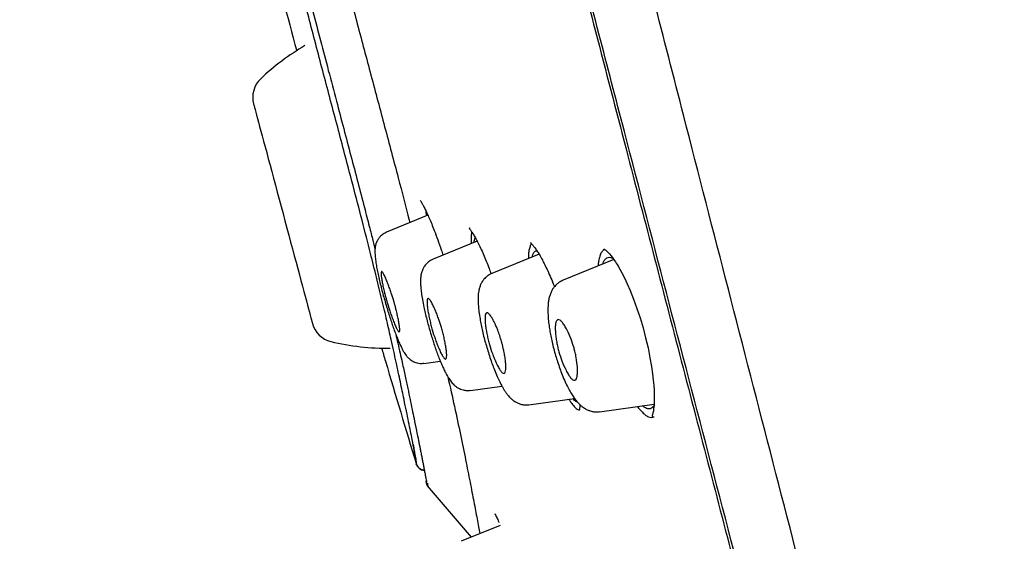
# Model space of a CAD drawing. Header units: millimetres. Extents: x 8 to 1894, y 12 to 2738.
# Tile 62 of 158: x 434 to 462, y 1837 to 1852. Entities that reach past the tile are written whole.
import ezdxf

# ---------------------------------------------------------------- set-up
doc = ezdxf.new("R2010")
doc.units = ezdxf.units.MM

msp = doc.modelspace()

# ---------------------------------------------------------------- linework, layer by layer
at = {"color": 7, "linetype": 'Continuous', "lineweight": 30}
for p, q in [((442.594, 1851.957), (442.593, 1851.956)), ((445.916, 1846.628), (444.731, 1846.149)), ((447.325, 1845.885), (446.061, 1845.375)), ((449.096, 1845.514), (447.742, 1844.966)), ((450.946, 1845.641), (450.951, 1845.658)), ((451.236, 1845.362), (449.781, 1844.774)), ((445.803, 1842.391), (446.269, 1842.456)), ((447.131, 1841.616), (448.032, 1841.742)), ((448.803, 1841.204), (450.111, 1841.388)), ((450.825, 1841.006), (452.387, 1841.226)), ((452.308, 1840.844), (452.384, 1840.865)), ((445.898, 1838.884), (447.152, 1837.415)), ((447.985, 1837.752), (446.867, 1837.3)), ((447.152, 1837.415), (446.867, 1837.3))]:
    msp.add_line(p, q, dxfattribs=at)
at = {"color": 7, "linetype": 'Continuous', "lineweight": 30, "flags": 128}
for points in [[(440.927, 1849.819), (440.929, 1849.813), (440.935, 1849.793), (440.944, 1849.759), (440.956, 1849.712), (440.972, 1849.653), (440.991, 1849.58), (441.014, 1849.495), (441.04, 1849.398), (441.069, 1849.29), (441.101, 1849.17), (441.136, 1849.039), (441.174, 1848.898), (441.214, 1848.748), (441.257, 1848.589), (441.302, 1848.422), (441.349, 1848.247), (441.397, 1848.066), (441.448, 1847.878), (441.499, 1847.686), (441.552, 1847.489), (441.606, 1847.288), (441.66, 1847.085), (441.715, 1846.881), (441.77, 1846.675), (441.825, 1846.469), (441.88, 1846.264), (441.934, 1846.061), (441.988, 1845.861), (442.041, 1845.664), (442.092, 1845.471), (442.143, 1845.284), (442.191, 1845.103), (442.238, 1844.928), (442.283, 1844.761), (442.326, 1844.601), (442.366, 1844.451), (442.403, 1844.311), (442.438, 1844.18), (442.471, 1844.06), (442.5, 1843.952), (442.526, 1843.855), (442.548, 1843.77), (442.568, 1843.697), (442.584, 1843.637), (442.596, 1843.591), (442.605, 1843.557), (442.611, 1843.537), (442.613, 1843.53)], [(440.927, 1849.819), (440.929, 1849.813), (440.935, 1849.793), (440.944, 1849.759), (440.956, 1849.712), (440.972, 1849.653), (440.991, 1849.58), (441.014, 1849.495), (441.04, 1849.398), (441.069, 1849.29), (441.101, 1849.17), (441.136, 1849.039), (441.174, 1848.898), (441.214, 1848.748), (441.257, 1848.589), (441.302, 1848.422), (441.349, 1848.247), (441.397, 1848.066), (441.448, 1847.878), (441.499, 1847.686), (441.552, 1847.489), (441.606, 1847.288), (441.66, 1847.085), (441.715, 1846.881), (441.77, 1846.675), (441.825, 1846.469), (441.88, 1846.264), (441.934, 1846.061), (441.988, 1845.861), (442.041, 1845.664), (442.092, 1845.471), (442.143, 1845.284), (442.191, 1845.103), (442.238, 1844.928), (442.283, 1844.761), (442.326, 1844.601), (442.366, 1844.451), (442.403, 1844.311), (442.438, 1844.18), (442.471, 1844.06), (442.5, 1843.952), (442.526, 1843.855), (442.548, 1843.77), (442.568, 1843.697), (442.584, 1843.637), (442.596, 1843.591), (442.605, 1843.557), (442.611, 1843.537), (442.613, 1843.53)], [(450.952, 1845.658), (450.954, 1845.661), (450.964, 1845.655), (450.982, 1845.643), (451.002, 1845.628), (451.021, 1845.612), (451.045, 1845.591), (451.074, 1845.562), (451.109, 1845.524), (451.157, 1845.468), (451.205, 1845.405), (451.246, 1845.347), (451.279, 1845.299), (451.303, 1845.262), (451.327, 1845.223), (451.357, 1845.175), (451.407, 1845.088), (451.467, 1844.977), (451.537, 1844.837), (451.616, 1844.668), (451.698, 1844.48), (451.798, 1844.229), (451.894, 1843.965), (451.985, 1843.69), (452.069, 1843.408), (452.145, 1843.121), (452.212, 1842.834), (452.269, 1842.553), (452.312, 1842.304), (452.343, 1842.088), (452.364, 1841.905), (452.378, 1841.754), (452.386, 1841.63), (452.391, 1841.499), (452.392, 1841.355), (452.386, 1841.206), (452.373, 1841.076), (452.365, 1841.021), (452.355, 1840.972), (452.345, 1840.93), (452.335, 1840.895), (452.329, 1840.874), (452.333, 1840.866), (452.352, 1840.866), (452.384, 1840.865), (452.384, 1840.865)], [(445.577, 1839.53), (445.599, 1839.477), (445.616, 1839.449)]]:
    msp.add_lwpolyline(points, dxfattribs=at)
at = {"color": 7, "linetype": 'Continuous', "lineweight": 30}
for centre, radius, start, end in [((445.856, 1845.567), 6.854, 120.3209, 133.6334), ((441.624, 1850.006), 0.721, 133.6334, 195), ((443.309, 1843.717), 0.721, 195, 256.3666), ((444.755, 1849.677), 6.854, 256.3666, 270.7029), ((445.864, 1839.617), 0.3, 196.8246, 260.6446), ((446.059, 1839.004), 0.2, 166.3949, 216.9644)]:
    msp.add_arc(centre, radius, start, end, dxfattribs=at)
for points, knots in [([(461.92, 1815.757), (461.605, 1816.986), (460.98, 1819.43), (460.009, 1823.2), (459.035, 1826.981), (458.056, 1830.774), (456.977, 1834.96), (455.795, 1839.539), (454.513, 1844.504), (453.084, 1850.051), (451.508, 1856.181), (449.792, 1862.911), (448.076, 1869.659), (446.361, 1876.437), (444.933, 1882.093), (443.795, 1886.616), (442.939, 1890.014), (442.086, 1893.398), (441.241, 1896.743), (440.459, 1899.819), (439.752, 1902.583), (439.127, 1904.998), (438.561, 1907.143), (438.065, 1908.998), (437.635, 1910.596), (437.202, 1912.198), (436.79, 1913.72), (436.412, 1915.089), (436.114, 1916.171), (435.89, 1916.999), (435.737, 1917.567), (435.648, 1917.892), (435.609, 1918.014), (435.597, 1918.034), (435.6, 1918.025), (435.6, 1918.025)], [0, 0, 0, 0, 0.028425, 0.05657, 0.08452, 0.112315, 0.140016, 0.176199, 0.212256, 0.248183, 0.296953, 0.345657, 0.394582, 0.443744, 0.49315, 0.518006, 0.543042, 0.568293, 0.593809, 0.619642, 0.641414, 0.663436, 0.685472, 0.707234, 0.728735, 0.750032, 0.781689, 0.813116, 0.844401, 0.875629, 0.90684, 0.937939, 0.968835, 0.999454, 1, 1, 1, 1]), ([(482.9, 1835.415), (482.876, 1835.517), (482.582, 1836.742), (481.981, 1839.081), (481.095, 1842.432), (480.168, 1845.772), (479.244, 1848.968), (478.328, 1852.022), (477.424, 1854.934), (476.494, 1857.839), (475.713, 1860.205), (475.097, 1862.033), (474.651, 1863.339), (474.19, 1864.672), (473.713, 1866.032), (473.227, 1867.402), (472.736, 1868.766), (471.927, 1870.989), (470.78, 1874.064), (469.27, 1877.982), (467.718, 1881.878), (466.124, 1885.758), (464.49, 1889.621), (462.816, 1893.468), (461.046, 1897.428), (459.177, 1901.494), (457.205, 1905.668), (455.191, 1909.817), (453.23, 1913.763), (451.922, 1916.316), (451.315, 1917.5)], [0, 0, 0, 0, 0.0035607, 0.0428832, 0.0821999, 0.1214983, 0.1608373, 0.1954267, 0.2300054, 0.2646107, 0.2992356, 0.3148002, 0.3302297, 0.3462152, 0.3628046, 0.3792901, 0.3956712, 0.4121286, 0.4598089, 0.5073703, 0.5550117, 0.6025189, 0.6501371, 0.6977248, 0.7453093, 0.7977573, 0.8500316, 0.9023886, 0.9547039, 1, 1, 1, 1]), ([(460.187, 1815.879), (459.932, 1816.867), (459.421, 1818.84), (458.628, 1821.881), (457.826, 1824.951), (457.018, 1828.045), (456.204, 1831.154), (455.234, 1834.867), (454.104, 1839.185), (452.818, 1844.107), (451.477, 1849.251), (450.08, 1854.616), (448.633, 1860.206), (447.188, 1865.798), (445.747, 1871.395), (444.313, 1876.991), (443.123, 1881.644), (442.18, 1885.349), (441.477, 1888.116), (440.781, 1890.86), (440.094, 1893.569), (439.422, 1896.22), (438.826, 1898.572), (438.306, 1900.615), (437.86, 1902.363), (437.442, 1903.989), (437.013, 1905.637), (436.59, 1907.245), (436.185, 1908.777), (435.809, 1910.199), (435.467, 1911.495), (435.158, 1912.652), (434.899, 1913.618), (434.687, 1914.414), (434.506, 1915.105), (434.37, 1915.633), (434.284, 1915.962), (434.247, 1916.089), (434.235, 1916.111), (434.238, 1916.101), (434.238, 1916.101)], [0, 0, 0, 0, 0.023406, 0.046777, 0.070122, 0.093442, 0.116743, 0.140035, 0.176612, 0.213166, 0.24969, 0.291147, 0.332584, 0.37405, 0.415564, 0.457116, 0.498706, 0.519522, 0.540358, 0.561218, 0.582102, 0.603013, 0.623947, 0.639667, 0.655399, 0.671137, 0.686871, 0.707827, 0.728758, 0.749662, 0.77471, 0.79973, 0.824744, 0.849753, 0.874758, 0.906003, 0.93721, 0.968374, 0.999494, 1, 1, 1, 1]), ([(434.278, 1915.485), (434.298, 1915.416), (434.341, 1915.27), (434.503, 1914.639), (434.74, 1913.747), (435.027, 1912.682), (435.39, 1911.34), (435.79, 1909.847), (436.206, 1908.291), (436.615, 1906.757), (437.082, 1904.999), (437.609, 1902.991), (438.19, 1900.755), (438.855, 1898.175), (439.602, 1895.265), (440.42, 1892.062), (441.258, 1888.784), (442.106, 1885.458), (443.239, 1881.001), (444.663, 1875.41), (446.382, 1868.691), (448.106, 1861.97), (449.838, 1855.248), (451.545, 1848.678), (453.213, 1842.273), (454.836, 1836.054), (456.221, 1830.734), (457.37, 1826.309), (458.287, 1822.761), (459.178, 1819.298), (459.737, 1817.083), (460.011, 1815.997)], [0, 0, 0, 0, 0.038794, 0.082069, 0.114539, 0.147155, 0.180142, 0.213286, 0.23535, 0.257429, 0.279589, 0.301722, 0.323773, 0.345921, 0.372444, 0.398851, 0.425338, 0.451865, 0.47831, 0.530907, 0.583434, 0.635979, 0.688546, 0.741137, 0.790169, 0.838945, 0.88739, 0.915818, 0.944212, 0.972658, 1, 1, 1, 1]), ([(445.577, 1839.53), (445.578, 1839.53), (445.579, 1839.532), (445.579, 1839.571), (445.563, 1839.683), (445.527, 1839.889), (445.464, 1840.219), (445.368, 1840.696), (445.25, 1841.268), (445.13, 1841.849), (445.009, 1842.414), (444.88, 1843.002), (444.743, 1843.606), (444.602, 1844.204), (444.446, 1844.846), (444.257, 1845.605), (444.032, 1846.485), (443.774, 1847.475), (443.465, 1848.649), (443.107, 1850.001), (442.704, 1851.531), (442.303, 1853.066), (441.893, 1854.665), (441.479, 1856.327), (441.057, 1858.053), (440.698, 1859.542), (440.398, 1860.79), (440.155, 1861.799), (439.915, 1862.79), (439.729, 1863.546), (439.626, 1863.949), (439.6, 1864.05)], [0, 0, 0, 0, 0.035924, 0.071751, 0.107481, 0.143255, 0.179298, 0.224487, 0.269567, 0.299705, 0.32984, 0.35988, 0.382415, 0.404986, 0.427542, 0.45004, 0.480043, 0.510152, 0.540164, 0.584956, 0.629875, 0.674916, 0.719965, 0.770358, 0.820726, 0.87111, 0.900881, 0.930729, 0.960502, 0.990157, 1, 1, 1, 1]), ([(440.611, 1857.323), (440.613, 1857.317), (440.854, 1856.311), (441.366, 1854.312), (441.896, 1852.325), (442.161, 1851.332)], [0, 0, 0, 0, 0.002895, 0.501744, 1, 1, 1, 1]), ([(442.457, 1853.107), (442.513, 1852.891), (442.64, 1852.399), (442.843, 1851.621), (443.068, 1850.766), (443.29, 1849.926), (443.505, 1849.11), (443.71, 1848.336), (443.907, 1847.584), (444.06, 1847), (444.168, 1846.582), (444.233, 1846.329), (444.29, 1846.107), (444.338, 1845.921), (444.374, 1845.778), (444.394, 1845.698), (444.402, 1845.667)], [0, 0, 0, 0, 0.085521, 0.19551, 0.308778, 0.425362, 0.530177, 0.634375, 0.735735, 0.83403, 0.872418, 0.908331, 0.939374, 0.965524, 0.986769, 1, 1, 1, 1]), ([(443.698, 1852.85), (443.764, 1852.603), (443.958, 1851.863), (444.286, 1850.634), (444.679, 1849.16), (445.045, 1847.777), (445.287, 1846.859), (445.394, 1846.441), (445.4, 1846.419)], [0, 0, 0, 0, 0.1142234, 0.3417604, 0.5692776, 0.7975324, 0.9892945, 1, 1, 1, 1]), ([(445.692, 1847.055), (445.696, 1847.051), (445.702, 1847.044), (445.732, 1846.997), (445.773, 1846.925), (445.824, 1846.826), (445.884, 1846.701), (445.951, 1846.552), (446.022, 1846.384), (446.103, 1846.179), (446.196, 1845.93), (446.281, 1845.692), (446.331, 1845.539), (446.347, 1845.49)], [0, 0, 0, 0, 0.090811, 0.181512, 0.272001, 0.362081, 0.451501, 0.54002, 0.627762, 0.714941, 0.830522, 0.945698, 1, 1, 1, 1]), ([(445.857, 1846.756), (445.858, 1846.738), (445.859, 1846.697), (445.867, 1846.641), (445.871, 1846.609)], [0, 0, 0, 0, 0.440625, 1, 1, 1, 1]), ([(444.733, 1846.145), (444.709, 1846.134), (444.664, 1846.113), (444.592, 1846.063), (444.535, 1846.007), (444.498, 1845.956), (444.479, 1845.926), (444.465, 1845.901), (444.456, 1845.882), (444.45, 1845.869), (444.445, 1845.859), (444.443, 1845.853), (444.441, 1845.849), (444.44, 1845.846), (444.439, 1845.844), (444.439, 1845.843), (444.439, 1845.844), (444.439, 1845.843), (444.438, 1845.842), (444.438, 1845.842), (444.438, 1845.841), (444.438, 1845.841), (444.438, 1845.84), (444.437, 1845.839), (444.437, 1845.837), (444.435, 1845.833), (444.431, 1845.822), (444.424, 1845.802), (444.415, 1845.768), (444.406, 1845.72), (444.4, 1845.658), (444.399, 1845.587), (444.401, 1845.512), (444.409, 1845.41), (444.425, 1845.276), (444.454, 1845.108), (444.489, 1844.937), (444.53, 1844.759), (444.576, 1844.573), (444.625, 1844.385), (444.677, 1844.197), (444.731, 1844.012), (444.786, 1843.833), (444.841, 1843.661), (444.897, 1843.495), (444.954, 1843.334), (445.013, 1843.179), (445.072, 1843.033), (445.132, 1842.898), (445.185, 1842.789), (445.231, 1842.707), (445.269, 1842.646), (445.306, 1842.597), (445.342, 1842.556), (445.383, 1842.518), (445.434, 1842.478), (445.486, 1842.448), (445.542, 1842.423), (445.607, 1842.402), (445.697, 1842.386), (445.765, 1842.391), (445.803, 1842.394)], [0, 0, 0, 0, 0.0150158, 0.0285763, 0.0503231, 0.0605888, 0.0684152, 0.0746111, 0.0782283, 0.0810164, 0.0830776, 0.0839072, 0.0846646, 0.0854171, 0.0862326, 0.0882456, 0.0900861, 0.0903515, 0.090553, 0.0906374, 0.0907169, 0.0907974, 0.0908848, 0.0910961, 0.0915399, 0.0921599, 0.0947306, 0.1039769, 0.1186701, 0.1386803, 0.1621544, 0.1850336, 0.2072022, 0.2287343, 0.2700581, 0.3093828, 0.3470892, 0.3839124, 0.4201622, 0.4556922, 0.4904417, 0.5244784, 0.5578266, 0.5904948, 0.6232489, 0.656772, 0.6912177, 0.7267003, 0.7632837, 0.8009908, 0.8291008, 0.8538318, 0.8748677, 0.8950181, 0.9103398, 0.9247764, 0.9396075, 0.9479175, 0.9606944, 0.9782716, 1, 1, 1, 1]), ([(447.12, 1846.252), (447.113, 1846.254), (447.1, 1846.257), (447.093, 1846.257), (447.095, 1846.252), (447.104, 1846.241), (447.121, 1846.221), (447.141, 1846.195), (447.171, 1846.152), (447.214, 1846.085), (447.274, 1845.983), (447.345, 1845.851), (447.422, 1845.692), (447.503, 1845.513), (447.585, 1845.316), (447.659, 1845.129), (447.705, 1845.003), (447.724, 1844.952)], [0, 0, 0, 0, 0.0675333, 0.124374, 0.1701459, 0.2045664, 0.240154, 0.2792324, 0.3223927, 0.3947891, 0.4763431, 0.5668701, 0.6604671, 0.7533042, 0.8455964, 0.9375737, 1, 1, 1, 1]), ([(447.172, 1846.15), (447.169, 1846.142), (447.157, 1846.108), (447.15, 1846.01), (447.147, 1845.905), (447.153, 1845.83), (447.154, 1845.816)], [0, 0, 0, 0, 0.121483, 0.521036, 0.913833, 1, 1, 1, 1]), ([(447.235, 1845.849), (447.238, 1845.873), (447.245, 1845.931), (447.259, 1845.974), (447.272, 1845.984), (447.273, 1845.984)], [0, 0, 0, 0, 0.398383, 0.979738, 1, 1, 1, 1]), ([(448.882, 1845.809), (448.873, 1845.8), (448.847, 1845.773), (448.818, 1845.686), (448.793, 1845.559), (448.789, 1845.445), (448.787, 1845.389)], [0, 0, 0, 0, 0.150755, 0.436811, 0.72497, 1, 1, 1, 1]), ([(448.873, 1845.844), (448.867, 1845.844), (448.855, 1845.845), (448.852, 1845.841), (448.861, 1845.83), (448.878, 1845.813), (448.899, 1845.791), (448.923, 1845.763), (448.946, 1845.736), (448.981, 1845.69), (449.033, 1845.616), (449.107, 1845.498), (449.184, 1845.363), (449.264, 1845.206), (449.346, 1845.034), (449.434, 1844.832), (449.498, 1844.679), (449.531, 1844.591), (449.534, 1844.584)], [0, 0, 0, 0, 0.081092, 0.152708, 0.214429, 0.265867, 0.306739, 0.339508, 0.371086, 0.401841, 0.479683, 0.55793, 0.648322, 0.724201, 0.807129, 0.897347, 0.991385, 1, 1, 1, 1]), ([(448.896, 1845.433), (448.902, 1845.459), (448.916, 1845.522), (448.954, 1845.58), (448.995, 1845.613), (449.027, 1845.608), (449.038, 1845.606)], [0, 0, 0, 0, 0.225475, 0.534034, 0.842762, 1, 1, 1, 1]), ([(450.973, 1845.649), (450.963, 1845.645), (450.927, 1845.632), (450.878, 1845.569), (450.829, 1845.46), (450.796, 1845.33), (450.786, 1845.223), (450.782, 1845.178)], [0, 0, 0, 0, 0.101389, 0.339893, 0.581116, 0.824521, 1, 1, 1, 1]), ([(446.063, 1845.371), (446.039, 1845.36), (445.994, 1845.339), (445.921, 1845.289), (445.863, 1845.233), (445.821, 1845.178), (445.798, 1845.141), (445.766, 1845.085), (445.737, 1845.01), (445.713, 1844.906), (445.703, 1844.805), (445.702, 1844.695), (445.71, 1844.561), (445.728, 1844.402), (445.757, 1844.215), (445.795, 1844.022), (445.838, 1843.831), (445.881, 1843.654), (445.928, 1843.474), (445.979, 1843.295), (446.033, 1843.118), (446.089, 1842.945), (446.145, 1842.78), (446.202, 1842.623), (446.259, 1842.477), (446.315, 1842.344), (446.37, 1842.222), (446.43, 1842.102), (446.491, 1841.991), (446.566, 1841.879), (446.643, 1841.79), (446.706, 1841.736), (446.753, 1841.703), (446.796, 1841.678), (446.853, 1841.651), (446.93, 1841.625), (447.026, 1841.61), (447.095, 1841.615), (447.131, 1841.619)], [0, 0, 0, 0, 0.016049, 0.030508, 0.053734, 0.06465, 0.073242, 0.081938, 0.109017, 0.135416, 0.168796, 0.203013, 0.240165, 0.280352, 0.323692, 0.369428, 0.403734, 0.437878, 0.471732, 0.50536, 0.538794, 0.57204, 0.605074, 0.637728, 0.670048, 0.702127, 0.733991, 0.765642, 0.807274, 0.847371, 0.88641, 0.909721, 0.918441, 0.92785, 0.940856, 0.957421, 0.977299, 1, 1, 1, 1]), ([(450.917, 1845.233), (450.928, 1845.262), (450.951, 1845.328), (451.002, 1845.392), (451.067, 1845.428), (451.138, 1845.431), (451.19, 1845.405), (451.213, 1845.394)], [0, 0, 0, 0, 0.1700016, 0.3880718, 0.6063838, 0.8257554, 1, 1, 1, 1]), ([(444.937, 1844.18), (444.946, 1844.149), (444.964, 1844.085), (444.99, 1843.988), (445.019, 1843.873), (445.049, 1843.742), (445.078, 1843.603), (445.099, 1843.479), (445.11, 1843.38), (445.11, 1843.311), (445.098, 1843.287), (445.08, 1843.293), (445.057, 1843.318), (445.022, 1843.379), (444.973, 1843.487), (444.922, 1843.616), (444.872, 1843.753), (444.814, 1843.922), (444.763, 1844.083), (444.722, 1844.228), (444.696, 1844.325), (444.666, 1844.441), (444.636, 1844.572), (444.607, 1844.711), (444.586, 1844.834), (444.574, 1844.932), (444.575, 1844.999), (444.587, 1845.024), (444.605, 1845.016), (444.63, 1844.987), (444.667, 1844.918), (444.718, 1844.803), (444.77, 1844.672), (444.82, 1844.538), (444.876, 1844.377), (444.914, 1844.255), (444.937, 1844.18)], [0, 0, 0, 0, 0.0172932, 0.0352375, 0.0537956, 0.082771, 0.11331, 0.1453481, 0.1788701, 0.2140544, 0.2506743, 0.2719415, 0.2923863, 0.331174, 0.3669999, 0.3996653, 0.4295774, 0.4563794, 0.501051, 0.5185261, 0.5366335, 0.5552412, 0.5844803, 0.6149247, 0.6469361, 0.6802617, 0.7150378, 0.7512841, 0.773243, 0.7945428, 0.8341182, 0.8704506, 0.9033278, 0.9326757, 0.9586888, 1, 1, 1, 1]), ([(447.744, 1844.963), (447.708, 1844.945), (447.643, 1844.915), (447.569, 1844.853), (447.521, 1844.802), (447.487, 1844.757), (447.456, 1844.709), (447.42, 1844.64), (447.388, 1844.551), (447.368, 1844.458), (447.357, 1844.379), (447.352, 1844.306), (447.35, 1844.24), (447.351, 1844.153), (447.357, 1844.032), (447.375, 1843.863), (447.402, 1843.68), (447.437, 1843.492), (447.476, 1843.311), (447.521, 1843.124), (447.573, 1842.935), (447.629, 1842.744), (447.689, 1842.556), (447.752, 1842.376), (447.821, 1842.194), (447.894, 1842.021), (447.967, 1841.865), (448.028, 1841.748), (448.078, 1841.66), (448.122, 1841.59), (448.167, 1841.526), (448.214, 1841.465), (448.271, 1841.403), (448.335, 1841.344), (448.413, 1841.289), (448.5, 1841.244), (448.593, 1841.214), (448.696, 1841.198), (448.766, 1841.204), (448.803, 1841.207)], [0, 0, 0, 0, 0.025884, 0.04634, 0.060766, 0.069662, 0.084179, 0.104387, 0.128702, 0.154211, 0.175561, 0.195185, 0.213519, 0.232306, 0.26741, 0.307301, 0.351942, 0.38682, 0.422053, 0.457463, 0.493077, 0.528935, 0.565046, 0.601362, 0.636213, 0.679154, 0.718227, 0.75341, 0.777447, 0.800148, 0.821628, 0.844226, 0.862958, 0.884902, 0.909632, 0.930083, 0.952122, 0.975545, 1, 1, 1, 1]), ([(449.782, 1844.77), (449.745, 1844.752), (449.677, 1844.72), (449.598, 1844.655), (449.547, 1844.601), (449.515, 1844.561), (449.492, 1844.528), (449.47, 1844.491), (449.448, 1844.45), (449.419, 1844.385), (449.39, 1844.298), (449.367, 1844.191), (449.354, 1844.085), (449.348, 1843.979), (449.347, 1843.855), (449.355, 1843.696), (449.372, 1843.525), (449.398, 1843.349), (449.428, 1843.176), (449.467, 1842.994), (449.513, 1842.808), (449.565, 1842.618), (449.624, 1842.429), (449.688, 1842.243), (449.76, 1842.05), (449.84, 1841.863), (449.924, 1841.691), (450.003, 1841.55), (450.075, 1841.435), (450.149, 1841.334), (450.218, 1841.254), (450.285, 1841.188), (450.351, 1841.134), (450.431, 1841.083), (450.519, 1841.042), (450.613, 1841.014), (450.718, 1840.999), (450.788, 1841.005), (450.825, 1841.009)], [0, 0, 0, 0, 0.028446, 0.050924, 0.0669, 0.07665, 0.085921, 0.09644, 0.108189, 0.121066, 0.149291, 0.179649, 0.206578, 0.229829, 0.262298, 0.299119, 0.340363, 0.373629, 0.407552, 0.441982, 0.476864, 0.512251, 0.548161, 0.584582, 0.620724, 0.665709, 0.707195, 0.745234, 0.779908, 0.812389, 0.844229, 0.862316, 0.882721, 0.906678, 0.92713, 0.949645, 0.974035, 1, 1, 1, 1]), ([(446.303, 1843.415), (446.316, 1843.369), (446.343, 1843.273), (446.378, 1843.128), (446.408, 1842.982), (446.433, 1842.841), (446.449, 1842.714), (446.454, 1842.611), (446.447, 1842.539), (446.428, 1842.512), (446.404, 1842.516), (446.376, 1842.539), (446.336, 1842.595), (446.282, 1842.697), (446.226, 1842.822), (446.172, 1842.957), (446.109, 1843.129), (446.05, 1843.309), (446.001, 1843.49), (445.966, 1843.636), (445.935, 1843.782), (445.91, 1843.923), (445.894, 1844.048), (445.889, 1844.151), (445.896, 1844.222), (445.915, 1844.248), (445.939, 1844.243), (445.969, 1844.217), (446.011, 1844.154), (446.067, 1844.045), (446.124, 1843.919), (446.177, 1843.786), (446.239, 1843.622), (446.279, 1843.495), (446.303, 1843.415)], [0, 0, 0, 0, 0.025471, 0.052589, 0.081247, 0.11169, 0.143804, 0.17763, 0.21332, 0.250659, 0.271349, 0.291289, 0.329309, 0.364656, 0.397167, 0.427232, 0.454492, 0.501066, 0.526721, 0.553832, 0.582704, 0.613017, 0.645139, 0.678797, 0.714174, 0.75126, 0.772472, 0.793118, 0.831701, 0.867443, 0.900083, 0.929653, 0.956257, 1, 1, 1, 1]), ([(448.02, 1843.017), (448.029, 1842.987), (448.046, 1842.926), (448.068, 1842.832), (448.093, 1842.718), (448.117, 1842.587), (448.136, 1842.444), (448.147, 1842.315), (448.145, 1842.208), (448.13, 1842.132), (448.096, 1842.096), (448.048, 1842.112), (447.993, 1842.176), (447.933, 1842.274), (447.872, 1842.396), (447.815, 1842.53), (447.747, 1842.703), (447.686, 1842.885), (447.638, 1843.067), (447.606, 1843.211), (447.579, 1843.357), (447.559, 1843.5), (447.548, 1843.628), (447.55, 1843.735), (447.565, 1843.81), (447.592, 1843.839), (447.624, 1843.836), (447.66, 1843.811), (447.708, 1843.755), (447.766, 1843.662), (447.813, 1843.573), (447.849, 1843.498), (447.88, 1843.428), (447.92, 1843.327), (447.97, 1843.186), (448.004, 1843.073), (448.02, 1843.017)], [0, 0, 0, 0, 0.016355, 0.033507, 0.051458, 0.079792, 0.110126, 0.142304, 0.17642, 0.212599, 0.250642, 0.290471, 0.327967, 0.362973, 0.395371, 0.425519, 0.45308, 0.500941, 0.52586, 0.55243, 0.580953, 0.611134, 0.643338, 0.677287, 0.713205, 0.751051, 0.772811, 0.793483, 0.830557, 0.862711, 0.889576, 0.904753, 0.917561, 0.938088, 0.969045, 1, 1, 1, 1]), ([(450.095, 1842.834), (450.106, 1842.79), (450.13, 1842.698), (450.168, 1842.503), (450.192, 1842.31), (450.196, 1842.14), (450.188, 1842.026), (450.165, 1841.94), (450.122, 1841.899), (450.064, 1841.913), (450.001, 1841.972), (449.935, 1842.066), (449.851, 1842.218), (449.754, 1842.438), (449.673, 1842.675), (449.627, 1842.858), (449.598, 1843.001), (449.576, 1843.147), (449.561, 1843.292), (449.557, 1843.423), (449.566, 1843.534), (449.59, 1843.613), (449.633, 1843.652), (449.692, 1843.635), (449.759, 1843.568), (449.827, 1843.469), (449.911, 1843.317), (450.008, 1843.106), (450.068, 1842.918), (450.095, 1842.834)], [0, 0, 0, 0, 0.0238984, 0.0497408, 0.1073689, 0.1395247, 0.1739945, 0.2106886, 0.2494535, 0.2889209, 0.3261681, 0.3610314, 0.3934354, 0.4513181, 0.5002251, 0.524531, 0.5506693, 0.5789387, 0.6090788, 0.6414507, 0.6757676, 0.7122977, 0.7509716, 0.7913981, 0.829055, 0.864247, 0.896683, 0.9535616, 1, 1, 1, 1]), ([(444.994, 1843.229), (445.014, 1843.141), (445.058, 1842.952), (445.119, 1842.681), (445.191, 1842.362), (445.265, 1842.022), (445.339, 1841.673), (445.405, 1841.358), (445.464, 1841.073), (445.525, 1840.775), (445.587, 1840.47), (445.636, 1840.229), (445.67, 1840.064), (445.691, 1839.955), (445.714, 1839.84), (445.737, 1839.724), (445.76, 1839.609), (445.781, 1839.498), (445.803, 1839.389), (445.823, 1839.283), (445.842, 1839.184), (445.859, 1839.097), (445.872, 1839.03), (445.878, 1839), (445.881, 1838.987)], [0, 0, 0, 0, 0.0336322, 0.0723387, 0.1102755, 0.1694126, 0.2265952, 0.2817223, 0.3353916, 0.3882476, 0.4611312, 0.5328777, 0.5607847, 0.5890253, 0.6210429, 0.6575518, 0.6920568, 0.7297596, 0.770653, 0.8147244, 0.8619536, 0.9123102, 0.9626157, 1, 1, 1, 1]), ([(444.589, 1842.829), (444.626, 1842.703), (444.95, 1841.602), (445.283, 1840.503), (445.577, 1839.53)], [0, 0, 0, 0, 0.114225, 1, 1, 1, 1]), ([(446.484, 1842.008), (446.549, 1841.719), (446.684, 1841.121), (446.85, 1840.337), (446.997, 1839.617), (447.122, 1838.984), (447.231, 1838.418), (447.323, 1837.936), (447.38, 1837.631), (447.4, 1837.518), (447.4, 1837.515)], [0, 0, 0, 0, 0.13391, 0.277608, 0.421798, 0.565683, 0.709537, 0.853595, 0.997029, 1, 1, 1, 1]), ([(449.946, 1841.365), (449.967, 1841.333), (450.02, 1841.25), (450.099, 1841.154), (450.183, 1841.074), (450.232, 1841.054), (450.256, 1841.044)], [0, 0, 0, 0, 0.170195, 0.449236, 0.724369, 1, 1, 1, 1]), ([(450.191, 1841.288), (450.188, 1841.288), (450.165, 1841.289), (450.121, 1841.318), (450.077, 1841.363), (450.059, 1841.381)], [0, 0, 0, 0, 0.07823, 0.629782, 1, 1, 1, 1]), ([(450.265, 1841.21), (450.264, 1841.202), (450.263, 1841.179), (450.26, 1841.148), (450.256, 1841.112), (450.25, 1841.076), (450.247, 1841.054), (450.246, 1841.043), (450.251, 1841.042), (450.252, 1841.042)], [0, 0, 0, 0, 0.069547, 0.206418, 0.342355, 0.482718, 0.669621, 0.911864, 1, 1, 1, 1]), ([(451.912, 1841.159), (451.913, 1841.157), (451.953, 1841.098), (452.026, 1841.015), (452.129, 1840.914), (452.225, 1840.854), (452.28, 1840.847), (452.308, 1840.844)], [0, 0, 0, 0, 0.0100016, 0.2602544, 0.5091048, 0.7543844, 1, 1, 1, 1]), ([(452.384, 1841.181), (452.371, 1841.162), (452.34, 1841.116), (452.28, 1841.085), (452.206, 1841.085), (452.131, 1841.115), (452.078, 1841.16), (452.056, 1841.179)], [0, 0, 0, 0, 0.168322, 0.391227, 0.613834, 0.838641, 1, 1, 1, 1]), ([(445.493, 1840.064), (445.504, 1840.009), (445.535, 1839.847), (445.563, 1839.686), (445.579, 1839.571), (445.579, 1839.532), (445.578, 1839.53), (445.577, 1839.53)], [0, 0, 0, 0, 0.116991, 0.337499, 0.557732, 0.778568, 1, 1, 1, 1]), ([(445.813, 1839.324), (445.783, 1839.331), (445.717, 1839.347), (445.632, 1839.414), (445.599, 1839.48), (445.583, 1839.512)], [0, 0, 0, 0, 0.299167, 0.649583, 1, 1, 1, 1]), ([(445.901, 1838.965), (445.905, 1838.934), (445.91, 1838.882), (445.909, 1838.882), (445.908, 1838.882)], [0, 0, 0, 0, 0.60514, 1, 1, 1, 1]), ([(447.827, 1838.091), (447.845, 1838.055), (447.881, 1837.984), (447.922, 1837.895), (447.946, 1837.841), (447.947, 1837.838)], [0, 0, 0, 0, 0.489719, 0.96524, 1, 1, 1, 1])]:
    msp.add_open_spline(points, degree=3, knots=knots, dxfattribs=at)

doc.saveas('drawing.dxf')
